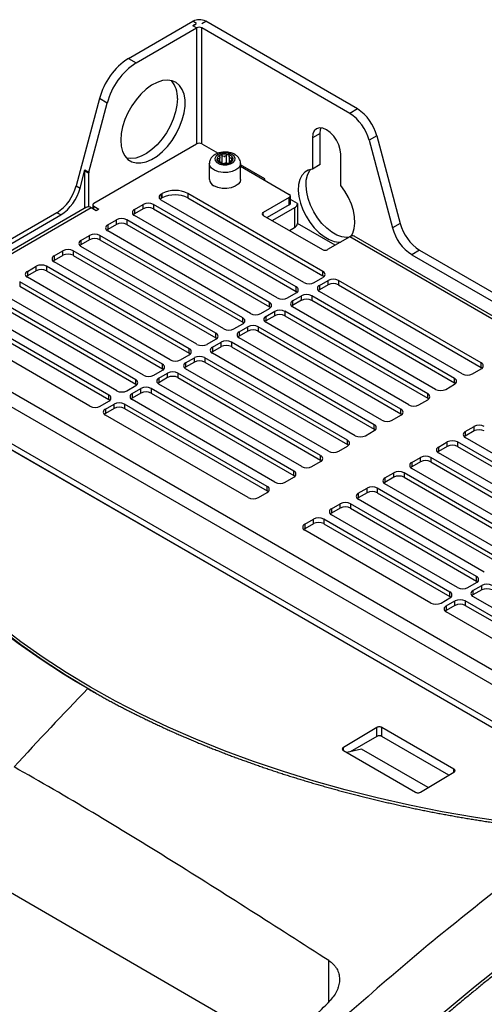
# Model space of a CAD drawing. Header units: millimetres. Extents: x 82 to 1002, y -172 to 1064.
# Tile 158 of 159: x 839 to 903, y 929 to 1064. Entities that reach past the tile are written whole.
import ezdxf

# ---------------------------------------------------------------- set-up
doc = ezdxf.new("R2010")
doc.units = ezdxf.units.MM

msp = doc.modelspace()

# ---------------------------------------------------------------- linework, layer by layer
at = {"color": 7, "linetype": 'Continuous', "lineweight": 25}
for p, q in [((854.38, 1058.67), (863.22, 1063.77)), ((863.75, 1063.47), (863.22, 1063.77)), ((863.22, 1063.16), (863.58, 1063.36)), ((863.75, 1062.85), (863.22, 1063.16)), ((863.58, 1063.3), (863.58, 1063.36)), ((863.58, 1063.36), (863.65, 1063.32)), ((864.46, 1063.47), (864.99, 1063.77)), ((885.84, 1051.73), (864.99, 1063.77)), ((855.44, 1058.06), (863.75, 1062.85)), ((884.78, 1051.12), (864.46, 1062.85)), ((854.38, 1058.67), (855.44, 1058.06)), ((850.39, 1053.14), (847.2, 1041.16)), ((848.92, 1043.04), (851.46, 1052.53)), ((851.46, 1052.53), (850.39, 1053.14)), ((885.84, 1051.73), (884.78, 1051.12)), ((880.72, 1048.36), (879.66, 1047.75)), ((880.72, 1044.09), (880.72, 1048.36)), ((849.61, 1038.77), (863.75, 1046.93)), ((864.46, 1046.93), (866.7, 1045.64)), ((879.66, 1047.75), (879.66, 1043.47)), ((888.5, 1048.05), (887.44, 1047.44)), ((887.44, 1047.44), (890.65, 1035.39)), ((888.5, 1048.05), (891.71, 1036)), ((883.55, 1041.23), (883.55, 1045.5)), ((865.49, 1044.24), (865.49, 1042.04)), ((866.94, 1044.5), (866.94, 1045.06)), ((867.06, 1044.32), (867.06, 1044.38)), ((868.22, 1045.22), (868.22, 1044.3)), ((868.35, 1044.47), (868.35, 1044.35)), ((869.79, 1042.04), (869.79, 1044.24)), ((880.72, 1044.09), (879.66, 1043.47)), ((847.73, 1040.85), (848.39, 1043.35)), ((848.37, 1038.07), (848.37, 1043.2)), ((848.9, 1042.89), (848.37, 1043.2)), ((848.39, 1043.35), (848.92, 1043.04)), ((848.9, 1042.89), (848.9, 1038.27)), ((869.79, 1043.85), (876.48, 1039.99)), ((873.12, 1041.93), (873.12, 1042.13)), ((847.2, 1041.16), (847.73, 1040.85)), ((858.87, 1040.03), (859.02, 1040.11)), ((858.87, 1040.03), (858.87, 1039.42)), ((859.02, 1039.5), (859.02, 1040.11)), ((881.11, 1029.4), (862.55, 1040.11)), ((862.55, 1040.11), (862.55, 1039.5)), ((859.02, 1039.5), (858.87, 1039.42)), ((878.5, 1027.89), (858.87, 1039.22)), ((862.55, 1039.5), (881.11, 1028.79)), ((876.48, 1039.58), (872.91, 1037.52)), ((876.48, 1038.56), (876.48, 1039.58)), ((876.63, 1038.77), (876.63, 1039.79)), ((877.62, 1038.72), (876.63, 1039.29)), ((877.62, 1038.72), (877.62, 1035.99)), ((844.54, 1037.47), (813.55, 1019.58)), ((848.63, 1038.22), (829.54, 1027.19)), ((849.26, 1038.15), (830.17, 1027.13)), ((845.07, 1037.17), (844.54, 1037.47)), ((849.96, 1037.75), (849.26, 1038.15)), ((849.43, 1038.05), (849.46, 1038.07)), ((849.46, 1038.56), (849.46, 1038.04)), ((849.61, 1038.36), (850.32, 1037.95)), ((850.32, 1037.95), (849.96, 1037.75)), ((855.2, 1037.91), (856.4, 1038.6)), ((856.4, 1037.99), (855.2, 1037.3)), ((855.2, 1037.91), (855.2, 1037.3)), ((856.4, 1037.99), (856.4, 1038.6)), ((877.44, 1027.28), (857.81, 1038.6)), ((857.81, 1038.6), (857.81, 1037.99)), ((857.81, 1037.99), (877.44, 1026.66)), ((876.48, 1038.56), (873.44, 1036.81)), ((877.19, 1038.15), (874.15, 1036.4)), ((877.19, 1038.15), (877.19, 1035.43)), ((825.88, 1026.09), (845.07, 1037.17)), ((851.52, 1035.79), (852.72, 1036.48)), ((852.72, 1035.87), (852.72, 1036.48)), ((873.76, 1025.15), (854.14, 1036.48)), ((854.14, 1036.48), (854.14, 1035.87)), ((874.82, 1025.77), (855.2, 1037.09)), ((872.91, 1037.11), (881.04, 1032.42)), ((882.78, 1033.02), (877.62, 1035.99)), ((891.71, 1036), (890.65, 1035.39)), ((852.72, 1035.87), (851.52, 1035.17)), ((851.52, 1035.79), (851.52, 1035.17)), ((871.14, 1023.64), (851.52, 1034.97)), ((854.14, 1035.87), (873.76, 1024.54)), ((876.51, 1035.04), (877.19, 1035.43)), ((847.84, 1033.66), (849.04, 1034.36)), ((849.04, 1033.75), (847.84, 1033.05)), ((847.84, 1033.66), (847.84, 1033.05)), ((849.04, 1033.75), (849.04, 1034.36)), ((870.08, 1023.03), (850.46, 1034.36)), ((850.46, 1034.36), (850.46, 1033.75)), ((850.46, 1033.75), (870.08, 1022.42)), ((884.79, 1034.17), (881.75, 1032.42)), ((955.5, 993.35), (884.79, 1034.17)), ((956.12, 993.42), (885.41, 1034.24)), ((844.17, 1031.54), (845.37, 1032.24)), ((845.37, 1031.62), (845.37, 1032.24)), ((866.4, 1020.91), (846.78, 1032.24)), ((846.78, 1032.24), (846.78, 1031.62)), ((867.47, 1021.52), (847.84, 1032.85)), ((894.37, 1032.32), (893.31, 1031.7)), ((894.37, 1032.32), (950.51, 999.91)), ((845.37, 1031.62), (844.17, 1030.93)), ((844.17, 1031.54), (844.17, 1030.93)), ((863.79, 1019.4), (844.17, 1030.73)), ((846.78, 1031.62), (866.4, 1020.3)), ((893.31, 1031.7), (949.45, 999.29)), ((840.49, 1029.42), (841.69, 1030.11)), ((841.69, 1029.5), (840.49, 1028.81)), ((840.49, 1029.42), (840.49, 1028.81)), ((841.69, 1029.5), (841.69, 1030.11)), ((862.73, 1018.79), (843.11, 1030.11)), ((843.11, 1030.11), (843.11, 1029.5)), ((843.11, 1029.5), (862.73, 1018.17)), ((881.11, 1028.79), (881.11, 1029.4)), ((859.05, 1016.66), (839.43, 1027.99)), ((839.43, 1027.99), (839.43, 1027.38)), ((860.11, 1017.27), (840.49, 1028.6)), ((879.91, 1027.89), (881.11, 1028.58)), ((880.62, 1027.48), (881.82, 1028.17)), ((881.82, 1027.56), (881.82, 1028.17)), ((902.86, 1016.85), (883.23, 1028.17)), ((883.23, 1028.17), (883.23, 1027.56)), ((839.43, 1027.38), (859.05, 1016.05)), ((877.44, 1026.66), (877.44, 1027.28)), ((881.82, 1027.56), (880.62, 1026.87)), ((880.62, 1027.48), (880.62, 1026.87)), ((900.24, 1015.34), (880.62, 1026.66)), ((883.23, 1027.56), (902.86, 1016.23)), ((855.37, 1014.54), (835.75, 1025.87)), ((835.75, 1025.26), (855.37, 1013.93)), ((856.43, 1015.15), (836.81, 1026.48)), ((873.76, 1024.54), (873.76, 1025.15)), ((876.23, 1025.77), (877.44, 1026.46)), ((876.94, 1025.36), (878.14, 1026.05)), ((878.14, 1025.44), (876.94, 1024.74)), ((876.94, 1025.36), (876.94, 1024.74)), ((878.14, 1025.44), (878.14, 1026.05)), ((899.18, 1014.72), (879.56, 1026.05)), ((879.56, 1026.05), (879.56, 1025.44)), ((879.56, 1025.44), (899.18, 1014.11)), ((852.76, 1013.03), (833.14, 1024.36)), ((872.56, 1023.64), (873.76, 1024.34)), ((873.26, 1023.23), (874.47, 1023.93)), ((874.47, 1023.32), (874.47, 1023.93)), ((895.5, 1012.6), (875.88, 1023.93)), ((875.88, 1023.93), (875.88, 1023.32)), ((896.56, 1013.21), (876.94, 1024.54)), ((851.7, 1012.42), (832.07, 1023.74)), ((832.07, 1023.13), (851.7, 1011.8)), ((870.08, 1022.42), (870.08, 1023.03)), ((874.47, 1023.32), (873.26, 1022.62)), ((873.26, 1023.23), (873.26, 1022.62)), ((875.88, 1023.32), (895.5, 1011.99)), ((849.08, 1010.91), (830.52, 1021.62)), ((868.88, 1021.52), (870.08, 1022.21)), ((869.59, 1021.11), (870.79, 1021.81)), ((870.79, 1021.19), (869.59, 1020.5)), ((869.59, 1021.11), (869.59, 1020.5)), ((870.79, 1021.19), (870.79, 1021.81)), ((891.82, 1010.48), (872.2, 1021.81)), ((872.2, 1021.81), (872.2, 1021.19)), ((872.2, 1021.19), (891.82, 1009.87)), ((892.89, 1011.09), (873.26, 1022.42)), ((865.2, 1019.4), (866.4, 1020.09)), ((866.4, 1020.3), (866.4, 1020.91)), ((889.21, 1008.97), (869.59, 1020.3)), ((929.86, 952.02), (813.2, 1019.37)), ((814.08, 1018.87), (929.69, 952.13)), ((862.73, 1018.17), (862.73, 1018.79)), ((865.91, 1018.99), (867.11, 1019.68)), ((867.11, 1019.07), (865.91, 1018.38)), ((865.91, 1018.99), (865.91, 1018.38)), ((867.11, 1019.07), (867.11, 1019.68)), ((888.15, 1008.36), (868.53, 1019.68)), ((868.53, 1019.68), (868.53, 1019.07)), ((868.53, 1019.07), (888.15, 1007.74)), ((830.17, 1017.54), (926.69, 961.82)), ((861.53, 1017.27), (862.73, 1017.97)), ((862.23, 1016.87), (863.43, 1017.56)), ((863.43, 1016.95), (863.43, 1017.56)), ((884.47, 1006.23), (864.85, 1017.56)), ((864.85, 1017.56), (864.85, 1016.95)), ((885.53, 1006.85), (865.91, 1018.17)), ((829.28, 1016.01), (925.8, 960.29)), ((857.85, 1015.15), (859.05, 1015.85)), ((859.05, 1016.05), (859.05, 1016.66)), ((863.43, 1016.95), (862.23, 1016.25)), ((862.23, 1016.87), (862.23, 1016.25)), ((881.85, 1004.72), (862.23, 1016.05)), ((864.85, 1016.95), (884.47, 1005.62)), ((901.65, 1015.34), (902.86, 1016.03)), ((902.86, 1016.23), (902.86, 1016.85)), ((855.37, 1013.93), (855.37, 1014.54)), ((858.56, 1014.74), (859.76, 1015.44)), ((859.76, 1014.83), (858.56, 1014.13)), ((858.56, 1014.74), (858.56, 1014.13)), ((859.76, 1014.83), (859.76, 1015.44)), ((880.79, 1004.11), (861.17, 1015.44)), ((861.17, 1015.44), (861.17, 1014.83)), ((861.17, 1014.83), (880.79, 1003.5)), ((899.18, 1014.11), (899.18, 1014.72)), ((854.17, 1013.03), (855.37, 1013.72)), ((854.88, 1012.62), (856.08, 1013.32)), ((856.08, 1012.7), (856.08, 1013.32)), ((877.12, 1001.99), (857.49, 1013.32)), ((857.49, 1013.32), (857.49, 1012.7)), ((878.18, 1002.6), (858.56, 1013.93)), ((897.98, 1013.21), (899.18, 1013.91)), ((827.18, 1012.18), (918.71, 959.34)), ((851.7, 1011.8), (851.7, 1012.42)), ((856.08, 1012.7), (854.88, 1012.01)), ((854.88, 1012.62), (854.88, 1012.01)), ((874.5, 1000.48), (854.88, 1011.8)), ((857.49, 1012.7), (877.12, 1001.38)), ((894.3, 1011.09), (895.5, 1011.78)), ((895.5, 1011.99), (895.5, 1012.6)), ((850.49, 1010.91), (851.7, 1011.6)), ((851.2, 1010.5), (852.4, 1011.19)), ((852.4, 1010.58), (851.2, 1009.89)), ((851.2, 1010.5), (851.2, 1009.89)), ((852.4, 1010.58), (852.4, 1011.19)), ((873.44, 999.87), (853.82, 1011.19)), ((853.82, 1011.19), (853.82, 1010.58)), ((853.82, 1010.58), (873.44, 999.25)), ((891.82, 1009.87), (891.82, 1010.48)), ((870.82, 998.35), (851.2, 1009.68)), ((890.62, 1008.97), (891.82, 1009.66)), ((888.15, 1007.74), (888.15, 1008.36)), ((900.66, 1007.42), (901.87, 1008.11)), ((901.87, 1007.5), (901.87, 1008.11)), ((884.47, 1005.62), (884.47, 1006.23)), ((886.95, 1006.85), (888.15, 1007.54)), ((901.87, 1007.5), (900.66, 1006.8)), ((900.66, 1007.42), (900.66, 1006.8)), ((917.99, 996.6), (900.66, 1006.6)), ((883.27, 1004.72), (884.47, 1005.42)), ((896.99, 1005.29), (898.19, 1005.99)), ((898.19, 1005.38), (896.99, 1004.68)), ((896.99, 1005.29), (896.99, 1004.68)), ((898.19, 1005.38), (898.19, 1005.99)), ((916.93, 995.99), (899.6, 1005.99)), ((899.6, 1005.99), (899.6, 1005.38)), ((899.6, 1005.38), (916.93, 995.37)), ((880.79, 1003.5), (880.79, 1004.11)), ((893.31, 1003.17), (894.51, 1003.87)), ((894.51, 1003.25), (894.51, 1003.87)), ((913.25, 993.86), (895.93, 1003.87)), ((895.93, 1003.87), (895.93, 1003.25)), ((914.31, 994.48), (896.99, 1004.48)), ((879.59, 1002.6), (880.79, 1003.29)), ((894.51, 1003.25), (893.31, 1002.56)), ((893.31, 1003.17), (893.31, 1002.56)), ((910.63, 992.35), (893.31, 1002.36)), ((895.93, 1003.25), (913.25, 993.25)), ((875.91, 1000.48), (877.12, 1001.17)), ((877.12, 1001.38), (877.12, 1001.99)), ((889.63, 1001.05), (890.83, 1001.74)), ((890.83, 1001.13), (889.63, 1000.44)), ((889.63, 1001.05), (889.63, 1000.44)), ((890.83, 1001.13), (890.83, 1001.74)), ((909.57, 991.74), (892.25, 1001.74)), ((892.25, 1001.74), (892.25, 1001.13)), ((892.25, 1001.13), (909.57, 991.13)), ((873.44, 999.25), (873.44, 999.87)), ((885.96, 998.93), (887.16, 999.62)), ((887.16, 999.01), (887.16, 999.62)), ((905.9, 989.62), (888.57, 999.62)), ((888.57, 999.62), (888.57, 999.01)), ((906.96, 990.23), (889.63, 1000.23)), ((872.24, 998.35), (873.44, 999.05)), ((887.16, 999.01), (885.96, 998.31)), ((885.96, 998.93), (885.96, 998.31)), ((903.28, 988.11), (885.96, 998.11)), ((888.57, 999.01), (905.9, 989.01)), ((882.28, 996.8), (883.48, 997.5)), ((883.48, 996.89), (882.28, 996.19)), ((882.28, 996.8), (882.28, 996.19)), ((883.48, 996.89), (883.48, 997.5)), ((902.22, 987.5), (884.9, 997.5)), ((884.9, 997.5), (884.9, 996.89)), ((884.9, 996.89), (902.22, 986.88)), ((899.6, 985.99), (882.28, 995.99)), ((878.6, 994.68), (879.8, 995.37)), ((879.8, 994.76), (878.6, 994.07)), ((878.6, 994.68), (878.6, 994.07)), ((879.8, 994.76), (879.8, 995.37)), ((898.54, 985.37), (881.22, 995.37)), ((881.22, 995.37), (881.22, 994.76)), ((881.22, 994.76), (898.54, 984.76)), ((895.93, 983.86), (878.6, 993.86)), ((902.22, 986.88), (902.22, 987.5)), ((901.02, 985.99), (902.22, 986.68)), ((901.72, 985.58), (902.93, 986.27)), ((902.93, 985.66), (902.93, 986.27)), ((898.54, 984.76), (898.54, 985.37)), ((902.93, 985.66), (901.72, 984.97)), ((901.72, 985.58), (901.72, 984.97)), ((919.05, 974.76), (901.72, 984.76)), ((897.34, 983.86), (898.54, 984.56)), ((898.05, 983.46), (899.25, 984.15)), ((899.25, 983.54), (898.05, 982.84)), ((898.05, 983.46), (898.05, 982.84)), ((899.25, 983.54), (899.25, 984.15)), ((917.99, 974.15), (900.66, 984.15)), ((900.66, 984.15), (900.66, 983.54)), ((900.66, 983.54), (917.99, 973.54)), ((915.37, 972.64), (898.05, 982.64)), ((794.86, 969.09), (875.72, 922.41)), ((888.5, 966.76), (883.91, 964.01)), ((888.52, 965.54), (888.5, 966.76)), ((889.19, 965.54), (889.21, 966.77)), ((899.11, 961.05), (889.21, 966.77)), ((888.52, 965.54), (884.85, 963.43)), ((898.41, 960.22), (889.19, 965.54)), ((883.91, 963.6), (893.81, 957.88)), ((886.42, 963.79), (884.39, 963.32)), ((895.56, 958.51), (886.42, 963.79)), ((894.51, 957.89), (899.11, 960.64))]:
    msp.add_line(p, q, dxfattribs=at)
at = {"color": 8, "linetype": 'Continuous', "lineweight": 25}
for p, q in [((863.75, 1062.85), (863.75, 1046.93)), ((864.46, 1046.93), (864.46, 1062.85)), ((866.66, 1044.65), (866.66, 1044.87)), ((867.06, 1044.33), (867.06, 1044.34)), ((867.24, 1044.25), (867.24, 1045.33)), ((867.85, 1044.29), (867.85, 1045.36)), ((868.37, 1044.37), (868.37, 1044.42)), ((868.58, 1044.72), (868.58, 1044.98)), ((873.12, 1042.13), (869.79, 1044.06)), ((849.61, 1037.95), (849.61, 1038.36)), ((872.91, 1037.11), (872.91, 1037.52)), ((883.91, 963.6), (883.91, 964.01)), ((899.1, 960.64), (899.11, 961.05)), ((881.92, 929.09), (881.92, 934.74))]:
    msp.add_line(p, q, dxfattribs=at)
at = {"color": 7, "linetype": 'Continuous', "lineweight": 25, "flags": 128}
for points in [[(853.32, 1047.44), (853.39, 1046.62), (853.58, 1045.89), (853.88, 1045.28), (854.3, 1044.8), (854.82, 1044.48), (855.43, 1044.31), (856.09, 1044.31), (856.81, 1044.47), (857.55, 1044.79), (858.3, 1045.26), (859.04, 1045.86), (859.73, 1046.59), (860.37, 1047.41), (860.93, 1048.3), (861.4, 1049.25), (861.77, 1050.22), (862.02, 1051.18), (862.15, 1052.1), (862.15, 1052.97), (862.02, 1053.75), (861.77, 1054.42), (861.4, 1054.97), (860.93, 1055.37), (860.37, 1055.61), (859.73, 1055.7), (859.04, 1055.62), (858.3, 1055.38), (857.55, 1054.98), (856.81, 1054.44), (856.09, 1053.78), (855.43, 1053), (854.82, 1052.14), (854.3, 1051.21), (853.88, 1050.26), (853.58, 1049.29), (853.39, 1048.34), (853.32, 1047.44)], [(861.1, 1053.16), (861.04, 1052.26), (860.85, 1051.31), (860.54, 1050.34), (860.12, 1049.38), (859.6, 1048.46), (859, 1047.6), (858.33, 1046.82), (857.61, 1046.15), (856.87, 1045.62), (856.12, 1045.22), (855.39, 1044.98), (854.69, 1044.9), (854.13, 1044.97)], [(883.55, 1045.5), (883.49, 1046.12), (883.29, 1046.78), (882.98, 1047.42), (882.58, 1048.01), (882.11, 1048.5), (881.61, 1048.87), (881.1, 1049.09), (880.63, 1049.13), (880.23, 1049.01), (879.92, 1048.72), (879.73, 1048.29), (879.66, 1047.75)], [(880.72, 1048.36), (880.79, 1048.9), (880.87, 1049.13)], [(869.03, 1044.94), (868.89, 1045.22), (868.57, 1045.46), (868.13, 1045.61), (867.63, 1045.66), (867.12, 1045.6), (866.69, 1045.45), (866.38, 1045.21), (866.25, 1044.92), (866.3, 1044.63), (866.53, 1044.36), (866.92, 1044.16), (867.4, 1044.06), (867.91, 1044.06), (868.39, 1044.17), (868.77, 1044.37), (868.99, 1044.64), (869.03, 1044.94)], [(879.66, 1043.47), (879.09, 1043.34), (878.6, 1043.04), (878.2, 1042.6), (877.92, 1042.02), (877.76, 1041.33), (877.72, 1040.54), (877.81, 1039.69), (878.02, 1038.79), (878.35, 1037.89), (878.78, 1037), (879.31, 1036.16), (879.91, 1035.4), (880.57, 1034.73), (881.26, 1034.19), (881.96, 1033.79), (882.65, 1033.53), (883.3, 1033.44), (883.53, 1033.45)], [(884.59, 1034.06), (884.36, 1034.05), (883.71, 1034.15), (883.02, 1034.4), (882.32, 1034.8), (881.63, 1035.35), (880.97, 1036.01), (880.37, 1036.78), (879.84, 1037.61), (879.41, 1038.5), (879.08, 1039.41), (878.87, 1040.3), (878.78, 1041.15), (878.82, 1041.94), (878.98, 1042.63), (879.27, 1043.21), (879.44, 1043.44)], [(869.79, 1042.04), (869.72, 1041.72), (869.46, 1041.38), (869.04, 1041.1), (868.5, 1040.9), (867.88, 1040.8), (867.24, 1040.82), (866.64, 1040.94), (866.12, 1041.16)], [(884.96, 1034.26), (885.19, 1034.65), (885.41, 1035.3), (885.49, 1036.06), (885.46, 1036.89), (885.29, 1037.77), (885.01, 1038.67), (884.62, 1039.57), (884.12, 1040.43), (883.55, 1041.23)], [(858.87, 1039.42), (858.75, 1039.33), (858.73, 1039.32)], [(855.2, 1037.3), (855.07, 1037.21), (855.06, 1037.2)], [(851.52, 1035.17), (851.4, 1035.09), (851.38, 1035.07)], [(847.84, 1033.05), (847.72, 1032.96), (847.7, 1032.95)], [(844.17, 1030.93), (844.04, 1030.84), (844.03, 1030.83)], [(840.49, 1028.81), (840.36, 1028.72), (840.35, 1028.7)], [(881.25, 1028.68), (881.24, 1028.7), (881.11, 1028.79)], [(877.58, 1026.56), (877.56, 1026.58), (877.44, 1026.66)], [(880.62, 1026.87), (880.49, 1026.78), (880.48, 1026.77)], [(873.9, 1024.44), (873.88, 1024.45), (873.76, 1024.54)], [(876.94, 1024.74), (876.82, 1024.66), (876.8, 1024.64)], [(873.26, 1022.62), (873.14, 1022.53), (873.12, 1022.52)], [(870.22, 1022.32), (870.21, 1022.33), (870.08, 1022.42)], [(866.55, 1020.19), (866.53, 1020.21), (866.4, 1020.3)], [(869.59, 1020.5), (869.46, 1020.41), (869.45, 1020.4)], [(862.87, 1018.07), (862.85, 1018.09), (862.73, 1018.17)], [(865.91, 1018.38), (865.79, 1018.29), (865.77, 1018.27)], [(859.19, 1015.95), (859.17, 1015.96), (859.05, 1016.05)], [(862.23, 1016.25), (862.11, 1016.17), (862.09, 1016.15)], [(903, 1016.13), (902.98, 1016.15), (902.86, 1016.23)], [(855.51, 1013.83), (855.5, 1013.84), (855.37, 1013.93)], [(858.56, 1014.13), (858.43, 1014.04), (858.41, 1014.03)], [(899.32, 1014.01), (899.3, 1014.02), (899.18, 1014.11)], [(851.84, 1011.7), (851.82, 1011.72), (851.7, 1011.8)], [(854.88, 1012.01), (854.75, 1011.92), (854.74, 1011.91)], [(895.64, 1011.89), (895.63, 1011.9), (895.5, 1011.99)], [(849.93, 971.46), (849.14, 971.91), (845.83, 973.9), (842.65, 975.97), (839.6, 978.1), (836.71, 980.31), (833.96, 982.58), (831.36, 984.91), (828.92, 987.3), (826.64, 989.75), (824.52, 992.24), (822.57, 994.79), (820.78, 997.38), (819.17, 1000.01), (817.73, 1002.67), (816.47, 1005.37), (815.39, 1008.09), (814.49, 1010.84)], [(851.2, 1009.89), (851.08, 1009.8), (851.06, 1009.78)], [(891.97, 1009.76), (891.95, 1009.78), (891.82, 1009.87)], [(888.29, 1007.64), (888.27, 1007.66), (888.15, 1007.74)], [(900.66, 1006.8), (900.54, 1006.72), (900.52, 1006.7)], [(884.61, 1005.52), (884.6, 1005.53), (884.47, 1005.62)], [(896.99, 1004.68), (896.86, 1004.59), (896.85, 1004.58)], [(880.93, 1003.4), (880.92, 1003.41), (880.79, 1003.5)], [(893.31, 1002.56), (893.19, 1002.47), (893.17, 1002.46)], [(877.26, 1001.27), (877.24, 1001.29), (877.12, 1001.38)], [(889.63, 1000.44), (889.51, 1000.35), (889.49, 1000.33)], [(873.58, 999.15), (873.56, 999.17), (873.44, 999.25)], [(885.96, 998.31), (885.83, 998.23), (885.82, 998.21)], [(882.28, 996.19), (882.15, 996.1), (882.14, 996.09)], [(878.6, 994.07), (878.48, 993.98), (878.46, 993.97)], [(902.36, 986.78), (902.34, 986.8), (902.22, 986.88)], [(898.68, 984.66), (898.67, 984.67), (898.54, 984.76)], [(901.72, 984.97), (901.6, 984.88), (901.58, 984.86)], [(898.05, 982.84), (897.92, 982.76), (897.91, 982.74)], [(916.02, 952.63), (911.32, 953.11), (906.66, 953.7), (902.05, 954.4), (897.49, 955.2), (892.98, 956.1), (888.55, 957.1), (884.18, 958.2), (879.89, 959.4), (875.69, 960.7), (871.58, 962.09), (867.56, 963.58), (863.65, 965.16), (859.84, 966.82), (856.15, 968.57), (852.58, 970.4), (849.14, 972.31), (845.82, 974.3), (842.64, 976.37), (839.6, 978.51), (836.7, 980.71)]]:
    msp.add_lwpolyline(points, dxfattribs=at)
at = {"color": 8, "linetype": 'Continuous', "lineweight": 25, "flags": 128}
msp.add_lwpolyline([(869.79, 1044.24), (869.75, 1044), (869.53, 1043.65), (869.15, 1043.36), (868.63, 1043.14), (868.02, 1043.02), (867.38, 1043.01), (866.76, 1043.11), (866.22, 1043.31), (865.81, 1043.59), (865.56, 1043.93), (865.49, 1044.24)], dxfattribs=at)
at = {"color": 7, "linetype": 'Continuous', "lineweight": 25}
for centre, radius, start, end in [((864.11, 1062.07), 1.92, 62.6097, 117.3903), ((863.97, 1061.82), 1.54, 102.1628, 119.2427), ((864.11, 1062.17), 0.769, 62.6097, 117.3903), ((859.48, 1050.79), 9.38, 122.8922, 165.4815), ((860.54, 1050.18), 9.38, 122.8922, 165.4815), ((857.6, 1053.38), 3.51, 356.2806, 39.9232), ((881.39, 1045.87), 6.25, 14.5185, 57.1078), ((882.45, 1046.48), 6.25, 14.5185, 57.1078), ((864.11, 1046.25), 0.769, 62.6097, 117.3903), ((867.65, 1043.67), 1.83, 75.5387, 111.2387), ((868, 1044.64), 0.812, 20.1022, 82.6642), ((867.12, 1044.79), 0.6, 103.4917, 180.8532), ((867.29, 1045.06), 0.812, 200.1022, 262.6642), ((867.23, 1044.68), 0.419, 138.365, 145.9799), ((866.73, 1045.07), 0.22, 314.8939, 329.451), ((867.35, 1044.94), 0.595, 228.3692, 234.3972), ((866.79, 1044.23), 0.312, 45.6182, 57.1481), ((867.64, 1046.03), 1.83, 255.5387, 291.2387), ((867.64, 1043.82), 1.4, 91.6828, 95.0946), ((867.52, 1045.94), 0.731, 270.1252, 276.6522), ((867.64, 1045.67), 1.4, 271.6828, 275.0946), ((867.77, 1043.55), 0.731, 90.1252, 96.6522), ((867.93, 1044.56), 0.595, 48.3692, 54.3972), ((868.5, 1045.27), 0.312, 225.6182, 237.1481), ((868.16, 1044.91), 0.6, 283.4917, 0.8532), ((868.05, 1044.81), 0.419, 318.365, 325.9799), ((868.56, 1044.42), 0.22, 134.8939, 149.451), ((848.97, 1043.19), 0.594, 164.5964, 179.4278), ((849.5, 1042.88), 0.594, 164.5964, 179.4278), ((866.54, 1042.13), 1.05, 184.8256, 246.4945), ((872.48, 1042.15), 0.638, 341.9491, 358.9497), ((841.14, 1042.72), 6.25, 302.8922, 345.4815), ((841.67, 1042.42), 6.25, 302.8922, 345.4815), ((859.03, 1039.62), 0.437, 110.7834, 249.2166), ((860.78, 1036.7), 3.84, 62.6097, 117.3903), ((849.69, 1038.56), 0.218, 110.7834, 249.2166), ((857.11, 1037.24), 1.54, 62.6097, 117.3903), ((860.78, 1036.09), 3.84, 62.6097, 117.3903), ((876.4, 1039.79), 0.218, 290.7834, 69.2166), ((876.38, 1038.79), 0.251, 294.3747, 354.3052), ((876.85, 1038.86), 0.784, 295.1601, 349.3114), ((848.89, 1037.64), 0.629, 54.3824, 114.3071), ((855.35, 1037.5), 0.437, 110.7834, 249.2166), ((857.11, 1036.63), 1.54, 62.6097, 117.3903), ((872.99, 1037.32), 0.218, 110.7834, 249.2166), ((853.43, 1035.12), 1.54, 62.6097, 117.3903), ((853.43, 1034.5), 1.54, 62.6097, 117.3903), ((876.85, 1036.14), 0.784, 295.1601, 349.3114), ((897.77, 1037.57), 6.25, 194.5185, 237.1078), ((851.67, 1035.38), 0.437, 110.7834, 249.2166), ((896.71, 1036.96), 6.25, 194.5185, 237.1078), ((848, 1033.26), 0.437, 110.7834, 249.2166), ((849.75, 1032.99), 1.54, 62.6097, 117.3903), ((849.75, 1032.38), 1.54, 62.6097, 117.3903), ((885.16, 1033.66), 0.629, 65.6929, 125.6176), ((846.08, 1030.87), 1.54, 62.6097, 117.3903), ((881.4, 1033.1), 0.769, 242.6097, 297.3903), ((844.32, 1031.13), 0.437, 110.7834, 249.2166), ((846.08, 1030.26), 1.54, 62.6097, 117.3903), ((840.64, 1029.01), 0.437, 110.7834, 249.2166), ((842.4, 1028.75), 1.54, 62.6097, 117.3903), ((842.4, 1028.14), 1.54, 62.6097, 117.3903), ((880.96, 1028.99), 0.437, 290.7834, 69.2166), ((879.2, 1029.25), 1.54, 242.6097, 297.3903), ((882.53, 1026.81), 1.54, 62.6097, 117.3903), ((877.28, 1026.87), 0.437, 290.7834, 69.2166), ((880.77, 1027.07), 0.437, 110.7834, 249.2166), ((882.53, 1026.2), 1.54, 62.6097, 117.3903), ((873.6, 1024.74), 0.437, 290.7834, 69.2166), ((875.53, 1027.13), 1.54, 242.6097, 297.3903), ((877.1, 1024.95), 0.437, 110.7834, 249.2166), ((878.85, 1024.69), 1.54, 62.6097, 117.3903), ((878.85, 1024.07), 1.54, 62.6097, 117.3903), ((875.17, 1022.56), 1.54, 62.6097, 117.3903), ((869.93, 1022.62), 0.437, 290.7834, 69.2166), ((871.85, 1025.01), 1.54, 242.6097, 297.3903), ((873.42, 1022.83), 0.437, 110.7834, 249.2166), ((875.17, 1021.95), 1.54, 62.6097, 117.3903), ((868.17, 1022.88), 1.54, 242.6097, 297.3903), ((869.74, 1020.7), 0.437, 110.7834, 249.2166), ((871.5, 1020.44), 1.54, 62.6097, 117.3903), ((871.5, 1019.83), 1.54, 62.6097, 117.3903), ((866.25, 1020.5), 0.437, 290.7834, 69.2166), ((867.82, 1018.32), 1.54, 62.6097, 117.3903), ((862.57, 1018.38), 0.437, 290.7834, 69.2166), ((864.5, 1020.76), 1.54, 242.6097, 297.3903), ((866.06, 1018.58), 0.437, 110.7834, 249.2166), ((867.82, 1017.71), 1.54, 62.6097, 117.3903), ((860.82, 1018.64), 1.54, 242.6097, 297.3903), ((864.14, 1016.2), 1.54, 62.6097, 117.3903), ((864.14, 1015.58), 1.54, 62.6097, 117.3903), ((858.9, 1016.25), 0.437, 290.7834, 69.2166), ((862.39, 1016.46), 0.437, 110.7834, 249.2166), ((902.7, 1016.44), 0.437, 290.7834, 69.2166), ((855.22, 1014.13), 0.437, 290.7834, 69.2166), ((857.14, 1016.52), 1.54, 242.6097, 297.3903), ((858.71, 1014.34), 0.437, 110.7834, 249.2166), ((860.46, 1014.07), 1.54, 62.6097, 117.3903), ((860.46, 1013.46), 1.54, 62.6097, 117.3903), ((899.02, 1014.32), 0.437, 290.7834, 69.2166), ((900.95, 1016.7), 1.54, 242.6097, 297.3903), ((853.46, 1014.39), 1.54, 242.6097, 297.3903), ((856.79, 1011.95), 1.54, 62.6097, 117.3903), ((897.27, 1014.58), 1.54, 242.6097, 297.3903), ((851.54, 1012.01), 0.437, 290.7834, 69.2166), ((855.03, 1012.21), 0.437, 110.7834, 249.2166), ((856.79, 1011.34), 1.54, 62.6097, 117.3903), ((895.35, 1012.19), 0.437, 290.7834, 69.2166), ((849.79, 1012.27), 1.54, 242.6097, 297.3903), ((851.36, 1010.09), 0.437, 110.7834, 249.2166), ((853.11, 1009.83), 1.54, 62.6097, 117.3903), ((853.11, 1009.22), 1.54, 62.6097, 117.3903), ((891.67, 1010.07), 0.437, 290.7834, 69.2166), ((893.59, 1012.46), 1.54, 242.6097, 297.3903), ((889.92, 1010.33), 1.54, 242.6097, 297.3903), ((887.99, 1007.95), 0.437, 290.7834, 69.2166), ((902.57, 1006.75), 1.54, 62.6097, 117.3903), ((902.57, 1006.13), 1.54, 62.6097, 117.3903), ((884.32, 1005.82), 0.437, 290.7834, 69.2166), ((886.24, 1008.21), 1.54, 242.6097, 297.3903), ((900.82, 1007.01), 0.437, 110.7834, 249.2166), ((897.14, 1004.89), 0.437, 110.7834, 249.2166), ((898.9, 1004.62), 1.54, 62.6097, 117.3903), ((898.9, 1004.01), 1.54, 62.6097, 117.3903), ((880.64, 1003.7), 0.437, 290.7834, 69.2166), ((882.56, 1006.09), 1.54, 242.6097, 297.3903), ((895.22, 1002.5), 1.54, 62.6097, 117.3903), ((878.88, 1003.96), 1.54, 242.6097, 297.3903), ((893.46, 1002.76), 0.437, 110.7834, 249.2166), ((895.22, 1001.89), 1.54, 62.6097, 117.3903), ((876.96, 1001.58), 0.437, 290.7834, 69.2166), ((889.79, 1000.64), 0.437, 110.7834, 249.2166), ((891.54, 1000.38), 1.54, 62.6097, 117.3903), ((891.54, 999.77), 1.54, 62.6097, 117.3903), ((873.29, 999.46), 0.437, 290.7834, 69.2166), ((875.21, 1001.84), 1.54, 242.6097, 297.3903), ((887.87, 998.26), 1.54, 62.6097, 117.3903), ((871.53, 999.72), 1.54, 242.6097, 297.3903), ((886.11, 998.52), 0.437, 110.7834, 249.2166), ((887.87, 997.64), 1.54, 62.6097, 117.3903), ((882.43, 996.4), 0.437, 110.7834, 249.2166), ((884.19, 996.13), 1.54, 62.6097, 117.3903), ((884.19, 995.52), 1.54, 62.6097, 117.3903), ((880.51, 994.01), 1.54, 62.6097, 117.3903), ((878.76, 994.27), 0.437, 110.7834, 249.2166), ((880.51, 993.4), 1.54, 62.6097, 117.3903), ((902.06, 987.09), 0.437, 290.7834, 69.2166), ((900.31, 987.35), 1.54, 242.6097, 297.3903), ((903.63, 984.91), 1.54, 62.6097, 117.3903), ((898.39, 984.97), 0.437, 290.7834, 69.2166), ((901.88, 985.17), 0.437, 110.7834, 249.2166), ((903.63, 984.29), 1.54, 62.6097, 117.3903), ((896.63, 985.23), 1.54, 242.6097, 297.3903), ((898.2, 983.05), 0.437, 110.7834, 249.2166), ((899.96, 982.78), 1.54, 62.6097, 117.3903), ((899.96, 982.17), 1.54, 62.6097, 117.3903)]:
    msp.add_arc(centre, radius, start, end, dxfattribs=at)
for points, knots in [([(869.77, 1044.46), (869.74, 1044.57), (869.67, 1044.82), (869.43, 1045.15), (869.08, 1045.44), (868.63, 1045.66), (868.08, 1045.79), (867.5, 1045.81), (866.91, 1045.73), (866.39, 1045.55), (865.97, 1045.27), (865.67, 1044.93), (865.51, 1044.57), (865.51, 1044.34), (865.51, 1044.24)], [0, 0, 0, 0, 0.0661138, 0.1441385, 0.2254498, 0.3141539, 0.4083412, 0.5031908, 0.5989661, 0.6972367, 0.7873931, 0.8703055, 0.9486969, 1, 1, 1, 1]), ([(868.1, 1045.44), (868.06, 1045.45), (868.01, 1045.45), (867.92, 1045.42), (867.88, 1045.4), (867.85, 1045.36)], [0, 0, 0, 0, 0.5, 0.5, 1, 1, 1, 1]), ([(868.23, 1045.26), (868.23, 1045.3), (868.23, 1045.34), (868.18, 1045.41), (868.15, 1045.43), (868.1, 1045.44)], [0, 0, 0, 0, 0.5, 0.5, 1, 1, 1, 1]), ([(866.66, 1044.87), (866.62, 1044.87), (866.58, 1044.86), (866.53, 1044.83), (866.52, 1044.81), (866.52, 1044.78)], [0, 0, 0, 0, 0.5, 0.5, 1, 1, 1, 1]), ([(866.52, 1044.78), (866.53, 1044.76), (866.55, 1044.73), (866.61, 1044.67), (866.66, 1044.65), (866.7, 1044.63)], [0, 0, 0, 0, 0.5, 0.5, 1, 1, 1, 1]), ([(866.7, 1044.63), (866.75, 1044.61), (866.8, 1044.59), (866.88, 1044.54), (866.92, 1044.52), (866.96, 1044.49)], [0, 0, 0, 0, 0.5, 0.5, 1, 1, 1, 1]), ([(866.98, 1045.38), (866.94, 1045.36), (866.92, 1045.33), (866.89, 1045.26), (866.89, 1045.22), (866.91, 1045.19)], [0, 0, 0, 0, 0.5, 0.5, 1, 1, 1, 1]), ([(866.91, 1045.19), (866.93, 1045.15), (866.94, 1045.11), (866.94, 1045.03), (866.93, 1044.99), (866.92, 1044.96)], [0, 0, 0, 0, 0.5, 0.5, 1, 1, 1, 1]), ([(867.24, 1045.33), (867.21, 1045.36), (867.16, 1045.38), (867.07, 1045.4), (867.02, 1045.39), (866.98, 1045.38)], [0, 0, 0, 0, 0.5, 0.5, 1, 1, 1, 1]), ([(867.06, 1044.33), (867.06, 1044.33), (867.06, 1044.32), (867.08, 1044.3), (867.13, 1044.27), (867.16, 1044.26), (867.18, 1044.26)], [0, 0, 0, 0, 0.160089, 0.469298, 0.76472, 1, 1, 1, 1]), ([(867.18, 1044.26), (867.23, 1044.25), (867.28, 1044.24), (867.37, 1044.24), (867.41, 1044.24), (867.44, 1044.25)], [0, 0, 0, 0, 0.5, 0.5, 1, 1, 1, 1]), ([(867.44, 1044.25), (867.47, 1044.25), (867.5, 1044.26), (867.59, 1044.27), (867.63, 1044.27), (867.68, 1044.28)], [0, 0, 0, 0, 0.5, 0.5, 1, 1, 1, 1]), ([(867.85, 1045.36), (867.82, 1045.33), (867.78, 1045.29), (867.7, 1045.24), (867.65, 1045.23), (867.6, 1045.22)], [0, 0, 0, 0, 0.5, 0.5, 1, 1, 1, 1]), ([(868.04, 1044.28), (868.08, 1044.28), (868.12, 1044.28), (868.21, 1044.29), (868.26, 1044.31), (868.3, 1044.32)], [0, 0, 0, 0, 0.5, 0.5, 1, 1, 1, 1]), ([(868.3, 1044.32), (868.34, 1044.34), (868.37, 1044.36), (868.39, 1044.4), (868.39, 1044.41), (868.37, 1044.42)], [0, 0, 0, 0, 0.5, 0.5, 1, 1, 1, 1]), ([(868.58, 1044.98), (868.53, 1044.97), (868.49, 1044.97), (868.4, 1044.97), (868.36, 1044.98), (868.33, 1045)], [0, 0, 0, 0, 0.5, 0.5, 1, 1, 1, 1]), ([(868.37, 1044.42), (868.36, 1044.43), (868.35, 1044.45), (868.34, 1044.49), (868.35, 1044.51), (868.37, 1044.53)], [0, 0, 0, 0, 0.5, 0.5, 1, 1, 1, 1]), ([(868.76, 1044.92), (868.76, 1044.94), (868.73, 1044.97), (868.67, 1044.99), (868.63, 1044.99), (868.58, 1044.98)], [0, 0, 0, 0, 0.5, 0.5, 1, 1, 1, 1]), ([(868.62, 1044.74), (868.67, 1044.77), (868.7, 1044.79), (868.75, 1044.86), (868.77, 1044.89), (868.76, 1044.92)], [0, 0, 0, 0, 0.5, 0.5, 1, 1, 1, 1]), ([(869.78, 1044.24), (869.78, 1044.29), (869.79, 1044.36), (869.78, 1044.43), (869.77, 1044.46)], [0, 0, 0, 0, 0.636756, 1, 1, 1, 1]), ([(848.78, 972.1), (848.97, 972), (849.33, 971.79), (849.88, 971.48), (850.44, 971.17), (850.99, 970.86), (851.56, 970.55), (852.12, 970.25), (852.69, 969.94), (853.26, 969.64), (853.84, 969.34), (854.42, 969.05), (855, 968.75), (855.59, 968.46), (856.18, 968.17), (856.78, 967.88), (857.38, 967.59), (857.98, 967.31), (858.58, 967.02), (859.19, 966.74), (859.8, 966.46), (860.42, 966.19), (861.04, 965.91), (861.66, 965.64), (862.28, 965.37), (862.91, 965.1), (863.55, 964.83), (864.18, 964.57), (864.82, 964.31), (865.46, 964.05), (866.11, 963.79), (866.76, 963.54), (867.41, 963.28), (868.06, 963.03), (868.72, 962.79), (869.38, 962.54), (870.05, 962.3), (870.72, 962.06), (871.39, 961.82), (872.06, 961.58), (872.74, 961.35), (873.42, 961.11), (874.1, 960.88), (874.79, 960.66), (875.48, 960.43), (876.17, 960.21), (876.86, 959.99), (877.56, 959.78), (878.26, 959.56), (878.96, 959.35), (879.67, 959.14), (880.38, 958.93), (881.09, 958.73), (881.81, 958.53), (882.52, 958.33), (883.24, 958.13), (883.97, 957.94), (884.69, 957.74), (885.42, 957.56), (886.15, 957.37), (886.88, 957.19), (887.62, 957), (888.36, 956.83), (889.1, 956.65), (889.84, 956.48), (890.59, 956.31), (891.34, 956.14), (892.09, 955.98), (892.84, 955.81), (893.6, 955.65), (894.35, 955.5), (895.11, 955.35), (895.88, 955.19), (896.64, 955.05), (897.41, 954.9), (898.18, 954.76), (898.95, 954.62), (899.72, 954.48), (900.5, 954.35), (901.27, 954.22), (902.05, 954.09), (902.83, 953.97), (903.62, 953.84), (904.4, 953.73), (905.19, 953.61), (905.98, 953.5), (906.77, 953.39), (907.56, 953.28), (908.36, 953.17), (909.15, 953.07), (909.95, 952.98), (910.75, 952.88), (911.55, 952.79), (912.35, 952.7), (913.16, 952.61), (913.96, 952.53), (914.77, 952.45), (915.31, 952.4), (915.58, 952.37)], [0, 0, 0, 0, 0.010092, 0.020188, 0.03029, 0.040398, 0.050512, 0.060632, 0.070759, 0.080894, 0.091036, 0.101186, 0.111345, 0.121512, 0.131688, 0.141868, 0.152053, 0.162244, 0.172441, 0.182644, 0.192854, 0.203071, 0.213296, 0.223529, 0.233771, 0.244021, 0.25428, 0.264543, 0.274812, 0.285086, 0.295366, 0.305652, 0.315946, 0.326246, 0.336554, 0.346869, 0.357194, 0.367527, 0.377868, 0.388215, 0.398567, 0.408924, 0.419287, 0.429657, 0.440033, 0.450416, 0.460807, 0.471206, 0.481613, 0.492029, 0.502453, 0.512883, 0.523318, 0.533758, 0.544204, 0.554657, 0.565116, 0.575582, 0.586056, 0.596538, 0.607028, 0.617527, 0.628034, 0.638547, 0.649065, 0.659588, 0.670117, 0.680652, 0.691195, 0.701744, 0.712301, 0.722865, 0.733439, 0.744021, 0.754612, 0.765207, 0.775808, 0.786414, 0.797026, 0.807644, 0.818269, 0.828901, 0.839541, 0.85019, 0.860846, 0.871512, 0.882186, 0.892864, 0.903547, 0.914236, 0.924931, 0.935632, 0.94634, 0.957056, 0.967779, 0.97851, 0.989251, 1, 1, 1, 1]), ([(889.21, 966.77), (889.16, 966.79), (889.11, 966.81), (888.99, 966.84), (888.92, 966.85), (888.79, 966.85), (888.73, 966.84), (888.6, 966.81), (888.55, 966.79), (888.5, 966.76)], [0, 0, 0, 0, 0.392699, 0.392699, 0.785398, 0.785398, 1.178097, 1.178097, 1.570796, 1.570796, 1.570796, 1.570796]), ([(889.19, 965.54), (889.15, 965.57), (889.1, 965.59), (888.98, 965.62), (888.92, 965.62), (888.73, 965.62), (888.61, 965.6), (888.52, 965.54)], [0, 0, 0, 0, 0.25, 0.25, 0.5, 0.5, 1, 1, 1, 1]), ([(883.91, 964.01), (883.86, 963.99), (883.82, 963.95), (883.77, 963.88), (883.76, 963.84), (883.76, 963.77), (883.77, 963.73), (883.82, 963.66), (883.86, 963.63), (883.91, 963.6)], [1.570796, 1.570796, 1.570796, 1.570796, 1.963495, 1.963495, 2.356194, 2.356194, 2.748894, 2.748894, 3.141593, 3.141593, 3.141593, 3.141593]), ([(881.92, 934.74), (878.31, 937.05), (874.71, 939.36), (867.5, 943.94), (863.9, 946.22), (856.69, 950.71), (853.08, 952.92), (845.87, 957.22), (842.26, 959.32), (838.65, 961.34)], [0, 0, 0, 0, 0.25, 0.25, 0.5, 0.5, 0.75, 0.75, 1, 1, 1, 1]), ([(899.11, 960.64), (899.16, 960.66), (899.19, 960.7), (899.24, 960.77), (899.26, 960.81), (899.26, 960.88), (899.24, 960.92), (899.19, 960.99), (899.16, 961.03), (899.11, 961.05)], [4.712389, 4.712389, 4.712389, 4.712389, 5.105088, 5.105088, 5.497787, 5.497787, 5.890486, 5.890486, 6.283185, 6.283185, 6.283185, 6.283185]), ([(893.81, 957.88), (893.85, 957.86), (893.91, 957.84), (894.03, 957.81), (894.09, 957.8), (894.23, 957.8), (894.29, 957.81), (894.41, 957.84), (894.47, 957.86), (894.51, 957.89)], [3.141593, 3.141593, 3.141593, 3.141593, 3.534292, 3.534292, 3.926991, 3.926991, 4.31969, 4.31969, 4.712389, 4.712389, 4.712389, 4.712389]), ([(905.43, 944.79), (905.16, 944.57), (897.97, 938.99), (889.16, 931.62), (879.2, 922.59), (875.98, 919.55), (874.37, 918.02), (874.32, 917.98), (874.28, 917.94)], [0.6155199, 0.6155199, 0.6155199, 0.6155199, 0.6231093, 0.8135432, 0.8610103, 0.9060334, 0.9060334, 0.9072946, 0.9072946, 0.9072946, 0.9072946]), ([(909.25, 936.39), (909.02, 936.21), (908.55, 935.85), (907.85, 935.32), (907.16, 934.78), (906.48, 934.25), (905.8, 933.71), (905.12, 933.18), (904.46, 932.65), (903.8, 932.12), (903.14, 931.59), (902.49, 931.06), (901.85, 930.53), (901.21, 930.01), (900.27, 929.23), (899.04, 928.2), (897.52, 926.9), (896.01, 925.6), (894.53, 924.3), (893.06, 923), (891.62, 921.7), (890.19, 920.39), (888.78, 919.09), (887.39, 917.78), (886.02, 916.48), (884.67, 915.17), (883.78, 914.3), (883.34, 913.87)], [0, 0, 0, 0, 0.026437, 0.052679, 0.078726, 0.104577, 0.130232, 0.155692, 0.180956, 0.206025, 0.230899, 0.255577, 0.280059, 0.304346, 0.328438, 0.387391, 0.445801, 0.503668, 0.56099, 0.617769, 0.674004, 0.729696, 0.784844, 0.839449, 0.893509, 0.947027, 1, 1, 1, 1]), ([(888.29, 919.23), (889.24, 920.12), (895.89, 926.25), (902.79, 931.99), (908.77, 936.56), (908.85, 936.62)], [0.6771705, 0.6771705, 0.6771705, 0.6771705, 0.7092713, 0.8997051, 0.9020887, 0.9020887, 0.9020887, 0.9020887]), ([(881.92, 934.74), (882.15, 934.6), (882.35, 934.43), (882.62, 934.15), (882.71, 934.05), (882.86, 933.85), (882.93, 933.74), (883.12, 933.42), (883.21, 933.19), (883.31, 932.83), (883.33, 932.71), (883.37, 932.46), (883.38, 932.34), (883.38, 931.97), (883.36, 931.71), (883.28, 931.33), (883.24, 931.2), (883.16, 930.95), (883.11, 930.83), (882.95, 930.45), (882.81, 930.21), (882.49, 929.73), (882.3, 929.5), (882.1, 929.28)], [0, 0, 0, 0, 0.125, 0.125, 0.1875, 0.1875, 0.25, 0.25, 0.375, 0.375, 0.4375, 0.4375, 0.5, 0.5, 0.625, 0.625, 0.6875, 0.6875, 0.75, 0.75, 0.875, 0.875, 1, 1, 1, 1]), ([(892.21, 910.34), (892.43, 910.55), (892.87, 910.97), (893.52, 911.6), (894.18, 912.24), (894.85, 912.87), (895.52, 913.5), (896.2, 914.13), (896.88, 914.76), (897.57, 915.4), (898.26, 916.03), (898.96, 916.66), (899.66, 917.29), (900.37, 917.93), (901.08, 918.56), (901.8, 919.19), (902.53, 919.82), (903.25, 920.45), (903.99, 921.08), (904.73, 921.71), (905.47, 922.34), (906.34, 923.06), (907.33, 923.87), (908.44, 924.79), (909.58, 925.7), (910.74, 926.62), (911.91, 927.55), (913.11, 928.47), (914.32, 929.4), (915.56, 930.33), (916.81, 931.26), (918.09, 932.19), (919.38, 933.12), (920.25, 933.73), (920.69, 934.04)], [0, 0, 0, 0, 0.023699, 0.047535, 0.071508, 0.095617, 0.119864, 0.144247, 0.168767, 0.193424, 0.218218, 0.243149, 0.268216, 0.29342, 0.318761, 0.344239, 0.369854, 0.395605, 0.421494, 0.447519, 0.473681, 0.49998, 0.53841, 0.577428, 0.617035, 0.657231, 0.698016, 0.73939, 0.781353, 0.823905, 0.867045, 0.910775, 0.955093, 1, 1, 1, 1]), ([(892.52, 910.17), (893.67, 911.28), (894.82, 912.38), (896.75, 914.19), (897.53, 914.91), (905.67, 922.34), (913.27, 928.45), (920.99, 933.86)], [0, 0, 0, 0, 0.0446845, 0.0446845, 0.0744293, 0.0744293, 0.3564309, 0.3564309, 0.3564309, 0.3564309]), ([(872.57, 918.93), (874.14, 920.69), (875.72, 922.44), (878.9, 925.89), (880.49, 927.59), (882.1, 929.28)], [0, 0, 0, 0, 0.5, 0.5, 1, 1, 1, 1])]:
    msp.add_open_spline(points, degree=3, knots=knots, dxfattribs=at)
for points in [[(866.88, 1044.92), (866.83, 1044.87), (866.75, 1044.86), (866.66, 1044.87)], [(867.01, 1044.45), (867.06, 1044.41), (867.07, 1044.37), (867.06, 1044.34)], [(867.52, 1045.21), (867.41, 1045.22), (867.32, 1045.26), (867.24, 1045.33)], [(867.77, 1044.28), (867.87, 1044.29), (867.97, 1044.29), (868.04, 1044.28)], [(868.28, 1045.04), (868.23, 1045.1), (868.21, 1045.18), (868.23, 1045.26)], [(868.4, 1044.58), (868.45, 1044.63), (868.53, 1044.69), (868.62, 1044.74)], [(848.78, 972.1), (830.62, 982.59), (818.49, 996.17), (814.05, 1010.99)], [(848.78, 972.1), (845.37, 968.57), (842, 964.99), (838.65, 961.34)]]:
    msp.add_open_spline(points, degree=3, dxfattribs=at)

doc.saveas('drawing.dxf')
